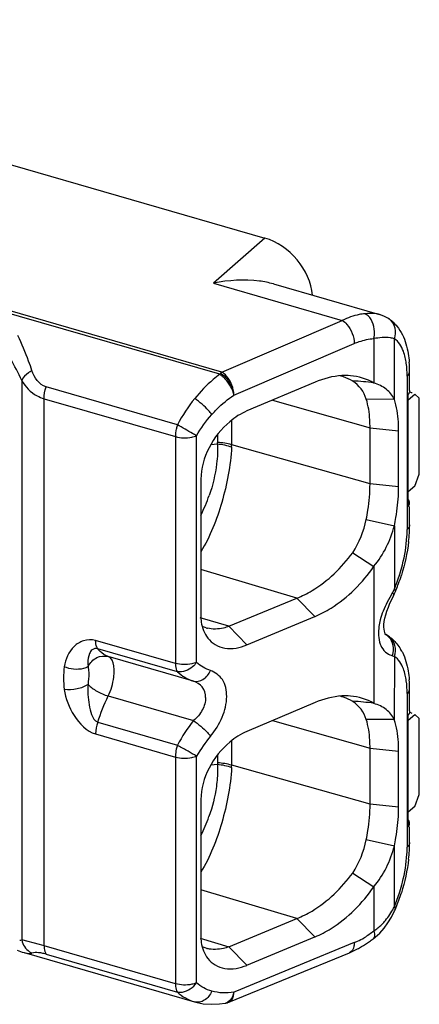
# Model space of a CAD drawing. Header units: millimetres. Extents: x 0 to 210, y 0 to 297.
# Tile 23 of 27: x 129.041 to 129.762, y 225.57 to 227.344. Entities that reach past the tile are written whole.
import ezdxf

# ---------------------------------------------------------------- set-up
doc = ezdxf.new("R2010")
doc.units = ezdxf.units.MM
doc.header["$LTSCALE"] = 19.36
doc.layers.get('0').update_dxf_attribs({"linetype": 'CONTINUOUS'})

msp = doc.modelspace()

# ---------------------------------------------------------------- linework, layer by layer
at = {"color": 7, "linetype": 'Continuous'}
for p, q in [((128.11961, 227.34417), (129.48319, 226.95053)), ((129.49856, 226.86799), (129.68972, 226.81281)), ((129.70584, 226.80559), (129.7058, 226.80561)), ((129.74411, 226.67573), (129.74411, 226.71024)), ((129.57377, 226.69096), (129.45095, 226.63899)), ((129.66592, 226.66057), (129.71667, 226.66062)), ((129.74304, 226.67145), (129.7415, 226.66908)), ((129.7415, 226.65911), (129.75326, 226.6693)), ((129.7415, 226.46701), (129.7415, 226.66908)), ((129.74379, 226.67343), (129.74304, 226.67145)), ((129.74409, 226.67573), (129.74379, 226.67343)), ((129.7616, 226.66208), (129.75326, 226.6693)), ((129.7616, 226.52496), (129.7616, 226.66208)), ((129.67278, 226.50761), (129.67278, 226.60864)), ((129.72429, 226.50236), (129.72429, 226.60339)), ((129.75326, 226.50331), (129.7616, 226.52496)), ((129.3679, 226.51593), (129.3679, 226.27055)), ((129.75326, 226.50331), (129.7415, 226.49312)), ((129.74411, 226.43374), (129.74411, 226.46701)), ((129.6659, 226.44374), (129.7167, 226.43219)), ((129.6418, 226.38349), (129.67966, 226.3589)), ((129.71501, 226.30594), (129.7169, 226.31)), ((129.7169, 226.31), (129.71853, 226.31371)), ((129.4185, 226.25094), (129.54081, 226.30177)), ((129.45081, 226.21743), (129.57357, 226.26859)), ((129.74411, 226.09839), (129.74411, 226.13793)), ((129.57377, 226.11361), (129.45095, 226.06164)), ((129.74304, 226.0941), (129.7415, 226.09173)), ((129.74379, 226.09608), (129.74304, 226.0941)), ((129.74409, 226.09839), (129.74379, 226.09608)), ((129.71668, 226.08315), (129.66592, 226.08322)), ((129.7415, 226.08176), (129.75326, 226.09195)), ((129.7415, 225.88966), (129.7415, 226.09173)), ((129.7616, 226.08473), (129.75326, 226.09195)), ((129.7616, 225.94761), (129.7616, 226.08473)), ((129.67278, 225.93026), (129.67278, 226.03129)), ((129.72429, 225.92501), (129.72429, 226.02605)), ((129.3679, 225.93858), (129.3679, 225.69321)), ((129.75326, 225.92596), (129.7616, 225.94761)), ((129.75326, 225.92596), (129.7415, 225.91578)), ((129.74411, 225.86143), (129.74411, 225.88966)), ((129.7167, 225.85485), (129.66591, 225.86638)), ((129.6418, 225.80614), (129.67962, 225.78151)), ((129.41849, 225.67359), (129.54081, 225.72442)), ((129.7051, 225.71642), (129.71149, 225.72687)), ((129.45081, 225.64008), (129.57357, 225.69125)), ((129.03675, 225.66742), (129.04604, 225.66391)), ((129.04604, 225.66391), (129.04934, 225.6629)), ((129.04934, 225.6629), (129.35667, 225.57418)), ((129.41855, 225.57375), (129.63565, 225.66282)), ((129.41511, 225.57258), (129.41657, 225.57303)), ((129.41657, 225.57303), (129.41855, 225.57376))]:
    msp.add_line(p, q, dxfattribs=at)
at = {"color": 9, "linetype": 'Continuous'}
for p, q in [((129.40211, 226.70513), (127.98929, 227.11297)), ((129.40575, 226.70904), (127.99294, 227.11689)), ((129.4832, 226.95053), (129.39081, 226.86912)), ((129.39081, 226.86912), (129.62284, 226.80214)), ((129.40575, 226.70904), (129.62284, 226.80214)), ((129.67955, 226.76951), (129.67955, 226.68929)), ((129.71666, 226.65985), (129.7167, 226.7692)), ((129.42733, 226.66753), (129.64442, 226.76063)), ((129.40331, 226.7073), (129.40245, 226.70509)), ((129.73965, 226.7019), (129.73965, 226.4254)), ((129.045, 226.69408), (129.045, 225.6857)), ((129.32566, 226.61414), (129.08896, 226.68247)), ((129.08526, 226.66112), (129.32195, 226.59279)), ((129.08526, 225.6751), (129.08526, 226.66112)), ((129.49685, 226.65841), (129.67278, 226.60864)), ((129.42341, 226.57815), (129.42341, 226.62252)), ((129.67278, 226.60864), (129.72429, 226.60339)), ((129.32195, 226.59279), (129.32195, 226.18412)), ((129.36005, 226.18579), (129.36005, 226.59446)), ((129.39798, 226.59649), (129.39798, 226.58226)), ((129.38607, 226.57848), (129.39788, 226.57988)), ((129.67278, 226.50761), (129.42341, 226.57815)), ((129.72429, 226.50236), (129.67278, 226.50761)), ((129.71659, 226.43216), (129.71667, 226.33729)), ((129.67959, 226.35908), (129.67959, 226.11192)), ((129.54081, 226.30177), (129.3679, 226.3532)), ((129.71667, 226.33729), (129.71668, 226.3183)), ((129.7132, 226.31163), (129.70832, 226.30281)), ((129.71668, 226.3183), (129.71315, 226.31165)), ((129.71803, 226.31648), (129.71668, 226.3183)), ((129.57357, 226.26859), (129.54079, 226.30177)), ((129.70832, 226.30281), (129.70381, 226.29437)), ((129.4185, 226.25094), (129.36665, 226.26635)), ((129.41852, 226.25094), (129.45081, 226.21743)), ((129.32195, 226.18412), (129.17821, 226.22562)), ((129.32566, 226.16918), (129.18191, 226.21068)), ((129.35448, 226.1522), (129.20093, 226.19653)), ((129.71667, 226.19692), (129.71655, 226.08289)), ((129.1659, 226.16808), (129.16604, 226.1658)), ((129.73965, 226.12959), (129.73965, 225.8531)), ((129.20093, 226.12539), (129.35448, 226.08106)), ((129.18191, 226.07829), (129.32566, 226.03679)), ((129.49685, 226.08106), (129.67278, 226.03129)), ((129.17821, 226.05694), (129.32195, 226.01544)), ((129.42341, 226.0008), (129.42341, 226.04517)), ((129.32566, 226.03679), (129.32718, 226.03586)), ((129.67278, 226.03129), (129.72429, 226.02605)), ((129.32195, 226.01544), (129.32195, 225.60677)), ((129.36005, 225.60844), (129.36005, 226.01711)), ((129.39798, 226.00491), (129.39788, 226.00254)), ((129.39798, 226.01914), (129.39798, 226.00491)), ((129.38607, 226.00113), (129.39788, 226.00254)), ((129.67278, 225.93026), (129.42341, 226.0008)), ((129.72429, 225.92501), (129.67278, 225.93026)), ((129.7167, 225.74606), (129.71664, 225.85511)), ((129.54081, 225.72442), (129.3679, 225.77585)), ((129.67955, 225.78168), (129.67955, 225.70149)), ((129.57357, 225.69125), (129.54079, 225.72442)), ((129.07679, 225.67743), (129.045, 225.6857)), ((129.36665, 225.689), (129.41849, 225.67359)), ((129.08526, 225.6751), (129.07679, 225.67743)), ((129.32195, 225.60677), (129.08526, 225.6751)), ((129.41852, 225.67359), (129.45081, 225.64008)), ((129.64442, 225.68089), (129.42904, 225.59253)), ((129.08897, 225.66016), (129.32566, 225.59184)), ((129.42904, 225.59253), (129.42735, 225.59182))]:
    msp.add_line(p, q, dxfattribs=at)
at = {"color": 7, "linetype": 'Continuous'}
for points in [[(129.70582, 226.8056), (129.699, 226.80935), (129.69167, 226.81221), (129.68957, 226.81285)], [(129.70321, 226.27841), (129.70578, 226.28534), (129.70872, 226.29241), (129.71193, 226.2995), (129.71501, 226.30594)], [(129.69781, 226.24962), (129.69788, 226.25425), (129.69842, 226.25953), (129.69949, 226.26539), (129.70109, 226.27172), (129.70321, 226.27841)], [(129.70111, 226.23613), (129.70034, 226.23752), (129.69948, 226.23962), (129.69871, 226.24231), (129.69812, 226.24564), (129.69781, 226.24962)], [(129.70582, 226.2333), (129.70399, 226.23442), (129.70107, 226.23603)], [(129.70135, 226.23566), (129.70149, 226.23554), (129.70164, 226.23541), (129.70127, 226.23592)], [(129.71149, 225.72687), (129.71711, 225.73814), (129.71856, 225.74146)], [(129.69026, 225.69826), (129.698, 225.70687), (129.7051, 225.71642)], [(129.67847, 225.68785), (129.68194, 225.69063), (129.69026, 225.69826)], [(129.35694, 225.57411), (129.35872, 225.57362), (129.37226, 225.57088), (129.38655, 225.56978), (129.40145, 225.57038), (129.41153, 225.57173)], [(129.41158, 225.57176), (129.41286, 225.57201), (129.41522, 225.57261)]]:
    msp.add_lwpolyline(points, dxfattribs=at)
at = {"color": 9, "linetype": 'Continuous'}
for centre, radius, start, end in [((129.65571, 226.79634), 0.01943, 59.08995, 66.92408), ((129.69158, 226.78331), 0.02645, 51.09143, 57.39645), ((128.58717, 226.48256), 0.50433, 24.79722, 29.77942), ((129.3684, 226.58227), 0.02958, 355.37864, 359.98425), ((129.3502, 226.57815), 0.07321, 356.88165, 359.99625), ((129.11256, 226.58055), 0.28617, 333.16205, 340.87778), ((129.52403, 226.42557), 0.21562, 356.5691, 359.95536), ((129.44281, 226.43366), 0.29717, 337.15692, 342.59207), ((129.6882, 226.21338), 0.026, 53.36729, 64.68728), ((129.6916, 226.21105), 0.0264, 51.27234, 57.39787), ((129.6781, 226.21009), 0.03718, 340.78384, 348.90117), ((129.92336, 226.96785), 0.79815, 254.73413, 254.98748), ((129.58423, 225.89992), 0.29257, 141.74644, 152.10529), ((129.56077, 225.90133), 0.23172, 139.17782, 150.02353), ((129.3985, 226.01259), 0.07676, 161.61996, 167.20382), ((129.37504, 226.01543), 0.05308, 177.88604, 179.98798), ((129.3502, 226.0008), 0.07321, 356.88165, 359.99625), ((129.10943, 226.00454), 0.28956, 333.23131, 340.51235), ((129.52405, 225.85327), 0.2156, 356.57119, 359.95541), ((129.44274, 225.86139), 0.29724, 337.17147, 342.60211), ((129.58899, 225.80827), 0.14206, 332.74113, 334.03239), ((129.61501, 225.79231), 0.11148, 315.2104, 320.18308), ((129.0424, 225.72502), 0.0394, 268.43028, 273.78755), ((129.5894, 225.81364), 0.14372, 295.10237, 300.42756), ((129.59346, 225.80516), 0.13432, 292.29696, 295.06755), ((129.0593, 225.69728), 0.03579, 253.84925, 258.05095), ((129.076, 225.68996), 0.03052, 236.29003, 245.66746), ((129.06673, 225.58231), 0.08097, 74.05946, 79.8841), ((129.38465, 225.5977), 0.04308, 346.81434, 352.15159), ((129.39117, 225.59205), 0.03616, 354.73845, 359.6411), ((129.40914, 225.58562), 0.01408, 279.73331, 284.41292)]:
    msp.add_arc(centre, radius, start, end, dxfattribs=at)
at = {"color": 7, "linetype": 'Continuous'}
for centre, radius, start, end in [((129.67174, 226.75241), 0.06318, 48.15938, 57.40495), ((129.53071, 226.71045), 0.2134, 359.94263, 4.40609), ((129.41795, 226.68037), 0.03102, 112.88177, 118.31995), ((129.59454, 226.61383), 0.09194, 70.50636, 74.46146), ((129.59547, 226.61646), 0.08916, 58.86511, 70.5044), ((128.80992, 217.61703), 9.11448, 84.524514, 84.763395), ((129.43321, 226.50249), 0.29108, 357.77405, 359.97307), ((129.49499, 226.43391), 0.24912, 356.53625, 359.96064), ((129.46442, 226.43569), 0.27975, 353.43738, 356.5498), ((129.40801, 226.44404), 0.33677, 339.86463, 342.5284), ((129.4178, 226.44044), 0.32635, 337.77651, 339.86725), ((129.42696, 226.43673), 0.31647, 337.12489, 337.77019), ((129.39243, 226.2992), 0.05328, 253.34258, 256.08777), ((129.67175, 226.18012), 0.06315, 48.22231, 57.3527), ((129.65245, 226.16508), 0.08774, 28.00416, 30.65371), ((129.64861, 226.16302), 0.09211, 26.52434, 28.01272), ((129.53073, 226.13815), 0.21338, 359.94253, 4.4103), ((129.59454, 226.03649), 0.09193, 70.49776, 74.46149), ((129.59547, 226.03911), 0.08915, 58.85379, 70.4957), ((128.76099, 216.52327), 9.63319, 84.527628, 84.753815), ((129.43326, 225.92515), 0.29102, 357.77372, 359.97284), ((129.46445, 225.86338), 0.27972, 353.44134, 356.55196), ((129.495, 225.8616), 0.24911, 356.53843, 359.96068), ((129.4122, 225.8703), 0.33235, 337.80722, 342.55751), ((129.42688, 225.86446), 0.31654, 337.13551, 337.78335), ((129.55176, 225.85211), 0.20745, 305.2871, 307.64384), ((129.39243, 225.72185), 0.05328, 253.34259, 256.08784), ((129.57112, 225.81987), 0.16979, 292.33202, 297.7836), ((129.56545, 225.83086), 0.18216, 297.75072, 300.34667), ((129.5589, 225.84186), 0.19496, 300.37451, 305.31507)]:
    msp.add_arc(centre, radius, start, end, dxfattribs=at)
for centre, major_axis, ratio, start_param, end_param in [((129.48319, 226.86393), (-0.06546, 0.0756), 0.7500041, -2.3293932, -0.8570046), ((129.74828, 226.66111), (0.04148, -0.01895), 0.2087122, 1.6606121, 1.7751304), ((129.74828, 226.08376), (0.04148, -0.01895), 0.2087122, 1.6606121, 1.7751299)]:
    msp.add_ellipse(centre, major_axis=major_axis, ratio=ratio, start_param=start_param, end_param=end_param, dxfattribs=at)
for points, knots in [([(129.49856, 226.86799), (129.49034, 226.87037), (129.45479, 226.87741), (129.41779, 226.87481), (129.39083, 226.86913)], [0, 0, 0, 0, 0.2369986, 1, 1, 1, 1]), ([(129.66333, 226.81422), (129.65998, 226.81391), (129.64598, 226.81184), (129.6325, 226.8069), (129.62284, 226.80214)], [0, 0, 0, 0, 0.2376751, 1, 1, 1, 1]), ([(129.63748, 226.70261), (129.6324, 226.70306), (129.61062, 226.70318), (129.58911, 226.69726), (129.5738, 226.69079)], [0, 0, 0, 0, 0.2345616, 1, 1, 1, 1]), ([(129.71666, 226.66018), (129.71316, 226.66702), (129.70279, 226.68018), (129.68757, 226.68677), (129.67955, 226.6893)], [0, 0, 0, 0, 0.4773654, 1, 1, 1, 1]), ([(129.67279, 226.60864), (129.67279, 226.61346), (129.67229, 226.63093), (129.6698, 226.64848), (129.66598, 226.66055)], [0, 0, 0, 0, 0.2759782, 1, 1, 1, 1]), ([(129.72429, 226.60339), (129.72429, 226.60866), (129.72376, 226.62767), (129.72083, 226.64673), (129.71666, 226.65985)], [0, 0, 0, 0, 0.2766283, 1, 1, 1, 1]), ([(129.45094, 226.63902), (129.43972, 226.63431), (129.39667, 226.60677), (129.36796, 226.55464), (129.36788, 226.51593)], [0, 0, 0, 0, 0.2391129, 1, 1, 1, 1]), ([(129.66592, 226.44373), (129.66704, 226.44922), (129.67082, 226.47031), (129.67278, 226.49177), (129.67278, 226.50761)], [0, 0, 0, 0, 0.2613228, 1, 1, 1, 1]), ([(129.71659, 226.43216), (129.71762, 226.4372), (129.72139, 226.45668), (129.7235, 226.47649), (129.72407, 226.49119)], [0, 0, 0, 0, 0.2588744, 1, 1, 1, 1]), ([(129.54081, 226.30177), (129.5503, 226.30545), (129.58951, 226.32501), (129.62168, 226.3568), (129.6416, 226.38366)], [0, 0, 0, 0, 0.2332578, 1, 1, 1, 1]), ([(129.57359, 226.26866), (129.5836, 226.27288), (129.62508, 226.29486), (129.65941, 226.32935), (129.67959, 226.35908)], [0, 0, 0, 0, 0.232082, 1, 1, 1, 1]), ([(129.36776, 226.27051), (129.3678, 226.26657), (129.36871, 226.25227), (129.37397, 226.23803), (129.38027, 226.22974)], [0, 0, 0, 0, 0.2744915, 1, 1, 1, 1]), ([(129.4185, 226.25094), (129.41528, 226.24952), (129.40261, 226.24601), (129.38894, 226.24517), (129.37962, 226.24748)], [0, 0, 0, 0, 0.2682297, 1, 1, 1, 1]), ([(129.38027, 226.22974), (129.38744, 226.22033), (129.41215, 226.20669), (129.43826, 226.21249), (129.45078, 226.21733)], [0, 0, 0, 0, 0.4684439, 1, 1, 1, 1]), ([(129.63748, 226.12527), (129.6324, 226.12571), (129.61062, 226.12583), (129.58911, 226.11992), (129.5738, 226.11345)], [0, 0, 0, 0, 0.2345588, 1, 1, 1, 1]), ([(129.71655, 226.08289), (129.71306, 226.08971), (129.70279, 226.10289), (129.68758, 226.10941), (129.67959, 226.11193)], [0, 0, 0, 0, 0.4778576, 1, 1, 1, 1]), ([(129.67279, 226.03129), (129.67279, 226.03612), (129.67229, 226.05358), (129.6698, 226.07113), (129.66598, 226.0832)], [0, 0, 0, 0, 0.27598, 1, 1, 1, 1]), ([(129.72429, 226.02605), (129.72429, 226.03135), (129.72376, 226.05049), (129.72074, 226.06968), (129.71655, 226.08289)], [0, 0, 0, 0, 0.2768268, 1, 1, 1, 1]), ([(129.45094, 226.06167), (129.43972, 226.05696), (129.39667, 226.02942), (129.36796, 225.97729), (129.36788, 225.93858)], [0, 0, 0, 0, 0.239113, 1, 1, 1, 1]), ([(129.66596, 225.86637), (129.66708, 225.87185), (129.67085, 225.89296), (129.67279, 225.91442), (129.67279, 225.93025)], [0, 0, 0, 0, 0.2613078, 1, 1, 1, 1]), ([(129.71664, 225.85511), (129.71767, 225.86012), (129.72141, 225.8795), (129.72351, 225.89922), (129.72407, 225.91384)], [0, 0, 0, 0, 0.2588921, 1, 1, 1, 1]), ([(129.54081, 225.72442), (129.5503, 225.7281), (129.58951, 225.74766), (129.62168, 225.77945), (129.6416, 225.80632)], [0, 0, 0, 0, 0.2332578, 1, 1, 1, 1]), ([(129.57359, 225.69131), (129.5836, 225.69553), (129.62505, 225.7175), (129.65937, 225.75196), (129.67955, 225.78168)], [0, 0, 0, 0, 0.2320854, 1, 1, 1, 1]), ([(129.36776, 225.69316), (129.3678, 225.68922), (129.36871, 225.67492), (129.37397, 225.66068), (129.38027, 225.65239)], [0, 0, 0, 0, 0.2744915, 1, 1, 1, 1]), ([(129.41849, 225.67359), (129.41527, 225.67217), (129.40261, 225.66866), (129.38893, 225.66782), (129.37962, 225.67013)], [0, 0, 0, 0, 0.2682231, 1, 1, 1, 1]), ([(129.38027, 225.65239), (129.38744, 225.64298), (129.41215, 225.62934), (129.43826, 225.63514), (129.45078, 225.63998)], [0, 0, 0, 0, 0.4684434, 1, 1, 1, 1])]:
    msp.add_open_spline(points, degree=3, knots=knots, dxfattribs=at)
at = {"color": 9, "linetype": 'Continuous'}
for points, knots in [([(129.68957, 226.81285), (129.68772, 226.81338), (129.67908, 226.81518), (129.67015, 226.81491), (129.66333, 226.81422)], [0, 0, 0, 0, 0.2197215, 1, 1, 1, 1]), ([(129.67954, 226.76951), (129.68056, 226.77365), (129.68213, 226.7891), (129.6755, 226.80715), (129.66569, 226.81301)], [0, 0, 0, 0, 0.2717921, 1, 1, 1, 1]), ([(129.7167, 226.7692), (129.71883, 226.77529), (129.71991, 226.78853), (129.7129, 226.80009), (129.7082, 226.80389)], [0, 0, 0, 0, 0.5160992, 1, 1, 1, 1]), ([(129.62284, 226.80214), (129.62594, 226.80028), (129.63778, 226.78938), (129.64433, 226.77294), (129.64442, 226.76063)], [0, 0, 0, 0, 0.2268879, 1, 1, 1, 1]), ([(129.06343, 226.71178), (129.06152, 226.71744), (129.05402, 226.7388), (129.04547, 226.75983), (129.03822, 226.77484)], [0, 0, 0, 0, 0.2639351, 1, 1, 1, 1]), ([(129.64442, 226.76063), (129.64735, 226.76188), (129.65863, 226.76627), (129.67064, 226.7689), (129.67955, 226.76951)], [0, 0, 0, 0, 0.2627944, 1, 1, 1, 1]), ([(129.7167, 226.7692), (129.71434, 226.76997), (129.70207, 226.7725), (129.68942, 226.77094), (129.67955, 226.76951)], [0, 0, 0, 0, 0.1988346, 1, 1, 1, 1]), ([(129.73624, 226.73537), (129.73536, 226.73922), (129.73178, 226.75177), (129.72448, 226.76424), (129.7167, 226.7692)], [0, 0, 0, 0, 0.2997318, 1, 1, 1, 1]), ([(129.06343, 226.71178), (129.06121, 226.71052), (129.05407, 226.70591), (129.04718, 226.6997), (129.04499, 226.69408)], [0, 0, 0, 0, 0.2970255, 1, 1, 1, 1]), ([(129.40211, 226.70513), (129.39804, 226.70213), (129.38158, 226.68904), (129.36694, 226.67374), (129.35687, 226.66137)], [0, 0, 0, 0, 0.2406975, 1, 1, 1, 1]), ([(129.40233, 226.70474), (129.40371, 226.70365), (129.40697, 226.70192), (129.41699, 226.69043), (129.42497, 226.67875), (129.42734, 226.66747)], [0, 0, 0, 0, 0.1160521, 0.2396296, 1, 1, 1, 1]), ([(129.40289, 226.70747), (129.40965, 226.70358), (129.42041, 226.69087), (129.42648, 226.67564), (129.42733, 226.66753)], [0, 0, 0, 0, 0.488885, 1, 1, 1, 1]), ([(129.42733, 226.66753), (129.42724, 226.67984), (129.42069, 226.69628), (129.40886, 226.70718), (129.40575, 226.70904)], [0, 0, 0, 0, 0.7729084, 1, 1, 1, 1]), ([(129.045, 226.69408), (129.05121, 226.68264), (129.06449, 226.66911), (129.08087, 226.66246), (129.08526, 226.66112)], [0, 0, 0, 0, 0.7392308, 1, 1, 1, 1]), ([(129.38754, 226.63251), (129.38575, 226.63501), (129.37665, 226.64576), (129.36596, 226.65517), (129.35687, 226.66137)], [0, 0, 0, 0, 0.2180941, 1, 1, 1, 1]), ([(129.38754, 226.63251), (129.39057, 226.63592), (129.4027, 226.64881), (129.41641, 226.66024), (129.42733, 226.66753)], [0, 0, 0, 0, 0.2577449, 1, 1, 1, 1]), ([(129.36005, 226.59446), (129.35768, 226.59577), (129.34616, 226.60223), (129.33472, 226.60882), (129.32566, 226.61415)], [0, 0, 0, 0, 0.2044878, 1, 1, 1, 1]), ([(129.32195, 226.59279), (129.33138, 226.59007), (129.34489, 226.58972), (129.35726, 226.59329), (129.36005, 226.59446)], [0, 0, 0, 0, 0.7646146, 1, 1, 1, 1]), ([(129.4233, 226.57417), (129.42148, 226.54042), (129.40886, 226.47513), (129.38472, 226.4128), (129.36791, 226.38531)], [0, 0, 0, 0, 0.5119502, 1, 1, 1, 1]), ([(129.72637, 226.34476), (129.72815, 226.35042), (129.73442, 226.37262), (129.73825, 226.39556), (129.73926, 226.41267)], [0, 0, 0, 0, 0.2571819, 1, 1, 1, 1]), ([(129.7132, 226.31163), (129.7136, 226.31111), (129.71474, 226.30953), (129.71561, 226.30718), (129.715, 226.30595)], [0, 0, 0, 0, 0.3198027, 1, 1, 1, 1]), ([(129.71853, 226.31371), (129.7187, 226.3141), (129.71873, 226.31512), (129.71831, 226.31601), (129.71803, 226.31648)], [0, 0, 0, 0, 0.4330911, 1, 1, 1, 1]), ([(129.69121, 226.26279), (129.6902, 226.25885), (129.68736, 226.24443), (129.68762, 226.22893), (129.69118, 226.21886)], [0, 0, 0, 0, 0.2758905, 1, 1, 1, 1]), ([(129.17821, 226.22562), (129.1711, 226.22696), (129.15659, 226.22671), (129.13195, 226.21217), (129.12422, 226.19143), (129.12143, 226.17813)], [0, 0, 0, 0, 0.2632971, 0.5051527, 1, 1, 1, 1]), ([(129.18191, 226.21068), (129.1813, 226.21145), (129.17877, 226.21603), (129.17821, 226.22142), (129.17821, 226.22562)], [0, 0, 0, 0, 0.189643, 1, 1, 1, 1]), ([(129.69118, 226.21886), (129.69184, 226.217), (129.69455, 226.21057), (129.69948, 226.2051), (129.70366, 226.20233)], [0, 0, 0, 0, 0.2820326, 1, 1, 1, 1]), ([(129.71458, 226.20294), (129.71573, 226.2088), (129.71522, 226.22091), (129.70815, 226.23096), (129.70372, 226.23425)], [0, 0, 0, 0, 0.5198202, 1, 1, 1, 1]), ([(129.71667, 226.19692), (129.71881, 226.20301), (129.71989, 226.21628), (129.71284, 226.22786), (129.70812, 226.23164)], [0, 0, 0, 0, 0.5162561, 1, 1, 1, 1]), ([(129.16729, 226.20172), (129.16503, 226.19647), (129.16389, 226.18842), (129.16449, 226.18065), (129.16476, 226.17857)], [0, 0, 0, 0, 0.7321005, 1, 1, 1, 1]), ([(129.18191, 226.21068), (129.17865, 226.21163), (129.17142, 226.20996), (129.16835, 226.20427), (129.16729, 226.20172)], [0, 0, 0, 0, 0.5524154, 1, 1, 1, 1]), ([(129.20093, 226.19653), (129.19541, 226.19838), (129.18847, 226.203), (129.18323, 226.20899), (129.18191, 226.21068)], [0, 0, 0, 0, 0.730566, 1, 1, 1, 1]), ([(129.16476, 226.17857), (129.168, 226.18522), (129.1785, 226.19666), (129.19428, 226.19845), (129.20093, 226.19653)], [0, 0, 0, 0, 0.5165918, 1, 1, 1, 1]), ([(129.21167, 226.17026), (129.21167, 226.1735), (129.21121, 226.18274), (129.20704, 226.19447), (129.20093, 226.19653)], [0, 0, 0, 0, 0.3346555, 1, 1, 1, 1]), ([(129.36005, 226.18579), (129.35726, 226.18462), (129.34489, 226.18105), (129.33138, 226.1814), (129.32195, 226.18412)], [0, 0, 0, 0, 0.2353579, 1, 1, 1, 1]), ([(129.32195, 226.18412), (129.32195, 226.18256), (129.3222, 226.17745), (129.32343, 226.17203), (129.32566, 226.16918)], [0, 0, 0, 0, 0.301783, 1, 1, 1, 1]), ([(129.36005, 226.18579), (129.35801, 226.18296), (129.3493, 226.17337), (129.33505, 226.16731), (129.32566, 226.16918)], [0, 0, 0, 0, 0.266749, 1, 1, 1, 1]), ([(129.73624, 226.16309), (129.73535, 226.16694), (129.73177, 226.17949), (129.72446, 226.19196), (129.71667, 226.19692)], [0, 0, 0, 0, 0.2997727, 1, 1, 1, 1]), ([(129.16476, 226.17857), (129.16219, 226.17685), (129.14819, 226.17154), (129.13209, 226.17344), (129.12143, 226.17813)], [0, 0, 0, 0, 0.2100003, 1, 1, 1, 1]), ([(129.20093, 226.12539), (129.20606, 226.136), (129.21054, 226.15117), (129.21167, 226.1666), (129.21167, 226.17026)], [0, 0, 0, 0, 0.7629987, 1, 1, 1, 1]), ([(129.35448, 226.1522), (129.36009, 226.15062), (129.37431, 226.15399), (129.38244, 226.16497), (129.38542, 226.17138)], [0, 0, 0, 0, 0.4520165, 1, 1, 1, 1]), ([(129.38542, 226.05281), (129.3936, 226.06353), (129.40826, 226.08566), (129.41673, 226.12179), (129.411, 226.15574), (129.3937, 226.16793), (129.38542, 226.17138)], [0, 0, 0, 0, 0.295893, 0.572719, 0.8031113, 1, 1, 1, 1]), ([(129.16473, 226.14629), (129.15891, 226.14213), (129.14429, 226.13724), (129.12916, 226.13616), (129.12143, 226.13721)], [0, 0, 0, 0, 0.4783795, 1, 1, 1, 1]), ([(129.16473, 226.14629), (129.16367, 226.1341), (129.1648, 226.11521), (129.16984, 226.09238), (129.17643, 226.08015), (129.18191, 226.07829)], [0, 0, 0, 0, 0.5063273, 0.7605209, 1, 1, 1, 1]), ([(129.16473, 226.14629), (129.16901, 226.14136), (129.18083, 226.13324), (129.19371, 226.12747), (129.20093, 226.12539)], [0, 0, 0, 0, 0.4648903, 1, 1, 1, 1]), ([(129.37634, 226.12272), (129.3766, 226.12933), (129.37242, 226.14301), (129.36055, 226.15031), (129.35448, 226.1522)], [0, 0, 0, 0, 0.5100822, 1, 1, 1, 1]), ([(129.12143, 226.13721), (129.12384, 226.12058), (129.1364, 226.08886), (129.16187, 226.06165), (129.17821, 226.05694)], [0, 0, 0, 0, 0.4970002, 1, 1, 1, 1]), ([(129.37634, 226.12272), (129.3769, 226.115), (129.3712, 226.09893), (129.36099, 226.08622), (129.35448, 226.08106)], [0, 0, 0, 0, 0.4826203, 1, 1, 1, 1]), ([(129.35448, 226.08106), (129.36361, 226.07487), (129.37431, 226.06564), (129.38362, 226.05517), (129.38542, 226.05281)], [0, 0, 0, 0, 0.7878119, 1, 1, 1, 1]), ([(129.36005, 226.01711), (129.35496, 226.02), (129.34679, 226.0244), (129.33607, 226.03101), (129.32982, 226.03381), (129.32718, 226.03586)], [0, 0, 0, 0, 0.4635137, 0.7352827, 1, 1, 1, 1]), ([(129.32195, 226.01544), (129.33138, 226.01272), (129.34487, 226.01242), (129.35727, 226.01592), (129.36005, 226.01711)], [0, 0, 0, 0, 0.7645124, 1, 1, 1, 1]), ([(129.4233, 225.99682), (129.42148, 225.96307), (129.40886, 225.89778), (129.38472, 225.83545), (129.36791, 225.80796)], [0, 0, 0, 0, 0.5119502, 1, 1, 1, 1]), ([(129.39788, 226.00254), (129.39802, 225.99931), (129.39822, 225.98584), (129.39716, 225.97236), (129.39575, 225.96221)], [0, 0, 0, 0, 0.2397364, 1, 1, 1, 1]), ([(129.72639, 225.77251), (129.72816, 225.77817), (129.73443, 225.80035), (129.73825, 225.82328), (129.73926, 225.84037)], [0, 0, 0, 0, 0.2571883, 1, 1, 1, 1]), ([(129.71856, 225.74146), (129.71899, 225.74249), (129.71811, 225.74438), (129.71709, 225.74563), (129.7167, 225.74606)], [0, 0, 0, 0, 0.6590944, 1, 1, 1, 1]), ([(129.67954, 225.70148), (129.68001, 225.69998), (129.68114, 225.69566), (129.68092, 225.68975), (129.67847, 225.68785)], [0, 0, 0, 0, 0.3365726, 1, 1, 1, 1]), ([(129.08526, 225.6751), (129.08526, 225.67354), (129.08551, 225.66843), (129.08674, 225.66301), (129.08897, 225.66016)], [0, 0, 0, 0, 0.3016274, 1, 1, 1, 1]), ([(129.64442, 225.68089), (129.64441, 225.67877), (129.64394, 225.67204), (129.64006, 225.66463), (129.63565, 225.66282)], [0, 0, 0, 0, 0.30755, 1, 1, 1, 1]), ([(129.08095, 225.66202), (129.07897, 225.66237), (129.07317, 225.66318), (129.06719, 225.66299), (129.06343, 225.66216)], [0, 0, 0, 0, 0.3428486, 1, 1, 1, 1]), ([(129.36005, 225.60844), (129.35726, 225.60727), (129.34489, 225.6037), (129.33138, 225.60405), (129.32195, 225.60677)], [0, 0, 0, 0, 0.2353598, 1, 1, 1, 1]), ([(129.32195, 225.60677), (129.32195, 225.60521), (129.3222, 225.6001), (129.32343, 225.59468), (129.32566, 225.59184)], [0, 0, 0, 0, 0.3017817, 1, 1, 1, 1]), ([(129.32566, 225.59184), (129.32854, 225.59126), (129.34191, 225.59142), (129.35411, 225.60018), (129.36005, 225.60844)], [0, 0, 0, 0, 0.2240384, 1, 1, 1, 1]), ([(129.38755, 225.59345), (129.38467, 225.587), (129.37672, 225.57588), (129.36247, 225.57251), (129.35689, 225.57412)], [0, 0, 0, 0, 0.5488651, 1, 1, 1, 1]), ([(129.42733, 225.59182), (129.42689, 225.58936), (129.4248, 225.58129), (129.41841, 225.57347), (129.41265, 225.57199)], [0, 0, 0, 0, 0.2959628, 1, 1, 1, 1]), ([(129.41523, 225.57261), (129.4166, 225.57301), (129.42257, 225.57606), (129.42543, 225.5829), (129.4266, 225.58788)], [0, 0, 0, 0, 0.2184501, 1, 1, 1, 1]), ([(129.41855, 225.57375), (129.41975, 225.57424), (129.42485, 225.57758), (129.42674, 225.5841), (129.42718, 225.58873)], [0, 0, 0, 0, 0.2167559, 1, 1, 1, 1])]:
    msp.add_open_spline(points, degree=3, knots=knots, dxfattribs=at)
at = {"color": 7, "linetype": 'Continuous'}
for points in [[(129.71388, 226.79947), (129.71657, 226.79707), (129.71906, 226.79443), (129.72133, 226.79164)], [(129.72133, 226.79164), (129.72512, 226.78697), (129.72835, 226.78181), (129.73104, 226.77642)], [(129.73104, 226.77642), (129.73632, 226.76583), (129.73962, 226.7542), (129.74158, 226.74253)], [(129.74158, 226.74253), (129.74245, 226.73733), (129.74307, 226.7321), (129.74348, 226.72685)], [(129.67955, 226.68929), (129.66713, 226.69719), (129.65213, 226.70132), (129.63748, 226.70261)], [(129.66598, 226.66055), (129.66202, 226.67343), (129.65292, 226.68551), (129.64157, 226.69277)], [(129.7415, 226.46701), (129.74299, 226.46872), (129.74408, 226.47102), (129.74409, 226.47328)], [(129.74409, 226.47328), (129.74409, 226.47551), (129.74302, 226.47778), (129.74159, 226.47949)], [(129.6416, 226.38366), (129.65337, 226.40178), (129.66149, 226.42259), (129.66592, 226.44373)], [(129.67959, 226.35908), (129.69751, 226.37969), (129.70949, 226.4058), (129.71659, 226.43216)], [(129.74233, 226.40372), (129.73997, 226.38313), (129.73547, 226.3627), (129.72925, 226.34293)], [(129.37716, 226.24815), (129.37482, 226.24885), (129.37252, 226.24972), (129.37031, 226.25076)], [(129.71383, 226.22722), (129.71652, 226.22481), (129.71901, 226.22218), (129.72129, 226.21938)], [(129.72129, 226.21938), (129.72374, 226.21637), (129.72596, 226.21316), (129.72794, 226.20982)], [(129.73102, 226.20415), (129.73631, 226.19356), (129.73961, 226.18192), (129.74158, 226.17025)], [(129.74158, 226.17025), (129.74245, 226.16505), (129.74307, 226.15981), (129.74348, 226.15456)], [(129.67959, 226.11192), (129.66717, 226.11983), (129.65214, 226.12397), (129.63748, 226.12527)], [(129.66598, 226.0832), (129.66202, 226.09608), (129.65293, 226.10816), (129.64158, 226.11542)], [(129.74409, 225.89594), (129.74409, 225.89817), (129.74302, 225.90043), (129.74159, 225.90214)], [(129.7415, 225.88966), (129.74299, 225.89137), (129.74408, 225.89367), (129.74409, 225.89594)], [(129.6416, 225.80632), (129.65338, 225.82443), (129.66147, 225.84524), (129.66596, 225.86637)], [(129.67956, 225.78169), (129.69753, 225.80235), (129.70953, 225.82855), (129.71664, 225.85499)], [(129.74233, 225.83144), (129.73998, 225.81086), (129.73548, 225.79044), (129.72927, 225.77068)], [(129.37716, 225.6708), (129.37482, 225.67151), (129.37252, 225.67237), (129.37031, 225.67341)]]:
    msp.add_open_spline(points, degree=3, dxfattribs=at)
at = {"color": 9, "linetype": 'Continuous'}
for points in [[(129.73813, 226.7251), (129.73764, 226.72855), (129.73702, 226.73198), (129.73624, 226.73537)], [(129.73965, 226.7019), (129.73965, 226.70965), (129.73921, 226.71743), (129.73813, 226.7251)], [(129.08896, 226.68247), (129.07652, 226.68608), (129.06749, 226.69948), (129.06343, 226.71178)], [(129.73965, 226.7019), (129.74203, 226.70397), (129.74411, 226.70709), (129.74411, 226.71024)], [(129.08526, 226.66112), (129.08526, 226.66834), (129.08669, 226.67562), (129.08896, 226.68247)], [(129.35687, 226.66137), (129.34495, 226.64674), (129.33451, 226.63081), (129.32566, 226.61414)], [(129.36005, 226.59446), (129.36786, 226.60802), (129.37715, 226.62081), (129.38754, 226.63251)], [(129.32566, 226.61414), (129.32489, 226.61183), (129.3241, 226.60947), (129.32385, 226.60704)], [(129.32365, 226.60694), (129.3226, 226.60231), (129.32195, 226.59754), (129.32195, 226.59279)], [(129.39788, 226.57988), (129.3984, 226.56794), (129.39778, 226.55591), (129.39633, 226.54404)], [(129.39788, 226.57988), (129.40651, 226.57888), (129.4151, 226.57703), (129.4233, 226.57417)], [(129.42341, 226.57815), (129.41515, 226.58049), (129.40655, 226.58179), (129.39798, 226.58226)], [(129.39633, 226.54404), (129.39396, 226.52459), (129.38936, 226.50532), (129.38293, 226.4868)], [(129.74411, 226.43374), (129.74411, 226.43059), (129.74203, 226.42747), (129.73965, 226.4254)], [(129.70381, 226.29437), (129.70114, 226.28918), (129.69862, 226.2839), (129.69643, 226.27849)], [(129.69643, 226.27849), (129.69436, 226.27338), (129.69258, 226.26813), (129.69121, 226.26279)], [(129.70366, 226.20233), (129.70659, 226.20039), (129.70985, 226.1989), (129.7132, 226.19786)], [(129.38542, 226.17138), (129.37615, 226.17432), (129.36729, 226.1793), (129.36005, 226.18579)], [(129.12143, 226.17813), (129.11999, 226.16457), (129.12008, 226.15078), (129.12143, 226.13721)], [(129.16604, 226.1658), (129.1663, 226.15929), (129.16459, 226.1528), (129.16473, 226.14629)], [(129.16476, 226.17857), (129.16474, 226.17506), (129.16568, 226.17159), (129.1659, 226.16808)], [(129.32566, 226.16918), (129.33378, 226.16154), (129.34386, 226.1556), (129.35448, 226.1522)], [(129.73812, 226.15281), (129.73764, 226.15626), (129.73702, 226.15969), (129.73624, 226.16309)], [(129.73965, 226.12959), (129.73965, 226.13735), (129.73921, 226.14513), (129.73812, 226.15281)], [(129.73965, 226.1296), (129.74203, 226.13166), (129.74411, 226.13478), (129.74411, 226.13793)], [(129.18191, 226.07829), (129.18725, 226.09436), (129.19356, 226.11014), (129.20093, 226.12539)], [(129.18191, 226.07829), (129.17963, 226.07144), (129.17821, 226.06416), (129.17821, 226.05694)], [(129.32365, 226.02959), (129.32274, 226.02559), (129.32214, 226.02149), (129.32199, 226.01739)], [(129.42341, 226.0008), (129.41515, 226.00314), (129.40655, 226.00444), (129.39798, 226.00492)], [(129.39788, 226.00254), (129.40651, 226.00153), (129.4151, 225.99968), (129.4233, 225.99682)], [(129.39575, 225.96221), (129.3932, 225.94376), (129.38863, 225.9255), (129.3824, 225.90794)], [(129.74411, 225.86143), (129.74411, 225.85828), (129.74203, 225.85516), (129.73965, 225.8531)], [(129.70063, 225.72092), (129.70632, 225.72775), (129.7112, 225.7353), (129.71527, 225.7432)], [(129.67954, 225.70148), (129.68476, 225.70512), (129.68965, 225.70926), (129.69412, 225.71377)], [(129.045, 225.6857), (129.04677, 225.67743), (129.05202, 225.66927), (129.05906, 225.66458)], [(129.67955, 225.70149), (129.67401, 225.69722), (129.66822, 225.69325), (129.66218, 225.68972)], [(129.05189, 225.66226), (129.05565, 225.66147), (129.05967, 225.66135), (129.06343, 225.66216)], [(129.38755, 225.59345), (129.37752, 225.59633), (129.36782, 225.60147), (129.36005, 225.60844)], [(129.32566, 225.59184), (129.33432, 225.58369), (129.34524, 225.57748), (129.35667, 225.57418)], [(129.40669, 225.59041), (129.40024, 225.59068), (129.39376, 225.59167), (129.38755, 225.59345)], [(129.42735, 225.59182), (129.42055, 225.59065), (129.41359, 225.59012), (129.40669, 225.59041)]]:
    msp.add_open_spline(points, degree=3, dxfattribs=at)

doc.saveas('drawing.dxf')
